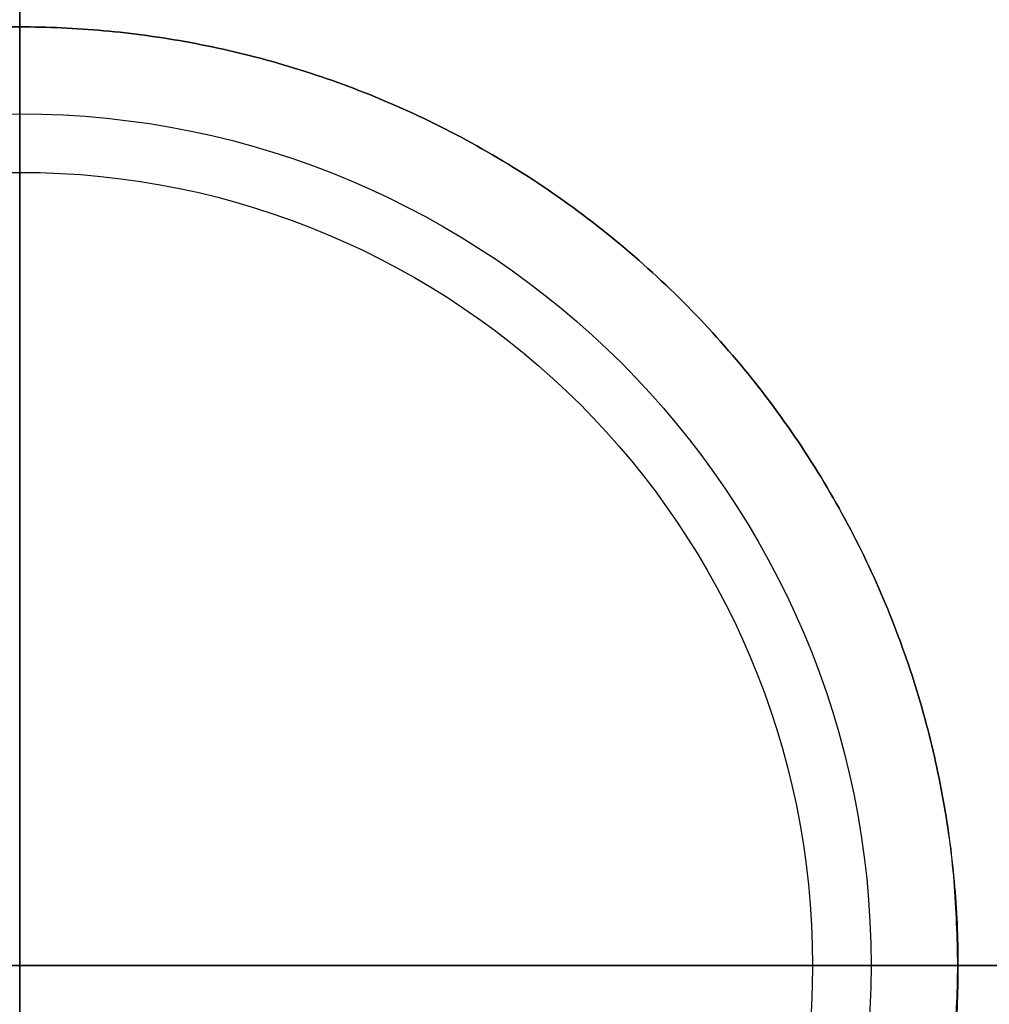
# Model space of a CAD drawing. Header units: millimetres. Extents: x -263 to 107, y -185 to 185.
# Tile 2 of 2: x -78 to 14, y -4 to 90. Entities that reach past the tile are written whole.
import ezdxf

# ---------------------------------------------------------------- set-up
doc = ezdxf.new("R2010")
doc.units = ezdxf.units.MM
doc.layers.add('Default', color=7, linetype='Continuous')

msp = doc.modelspace()

# ---------------------------------------------------------------- linework, layer by layer
at = {"layer": 'Default'}
for centre, radius in [((-78.00000000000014, -4.066095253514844e-15, 32.89608355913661), 184.9865855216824), ((-78.00000000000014, -4.066095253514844e-15, 35.79144534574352), 183.8528671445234), ((-78.00000000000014, -4.066095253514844e-15, 37), 180.9879355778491), ((-78.00000000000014, -5.397141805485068e-15, 13.99333434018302), 179.9990255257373), ((-78.00000000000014, -5.397141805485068e-15, 4.000000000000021), 179), ((-78.00000000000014, -5.397141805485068e-15, 11.34868838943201), 179), ((-78.00000000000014, -4.883421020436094e-15, 1.171572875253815), 177.8284271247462), ((-78.00000000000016, 0, 308.6363697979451), 177.5), ((-78.00000000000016, 0, 307.7727334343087), 177.5), ((-78.00000000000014, -4.883421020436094e-15), 175), ((-78.00000000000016, 0, 304.3181879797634), 174.0454545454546), ((-78.00000000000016, 0, 304.3181879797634), 167.5), ((-78.00000000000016, 0, 156.6590970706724), 164.96388158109), ((-78.00000000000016, 0, 319.0000061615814), 164.1363636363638), ((-78.00000000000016, 0, 9.000006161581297), 162.42776316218), ((-78.00000000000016, 0, 319.0000061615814), 161.4999999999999), ((-78.00000000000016, 0, 315.0000061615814), 157.5), ((-78.00000000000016, 0, 167.8815255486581), 154.3833235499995), ((-78.00000000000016, 0, 20.7630449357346), 151.2666470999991), ((-78.00000000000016, 0, 9.000006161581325), 81.21388158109), ((-78.00000000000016, 0, 20.76304493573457), 75.63332354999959)]:
    msp.add_circle(centre, radius, dxfattribs=at)
for points, weights, degree, knots in [([(101.987519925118, -2.98768929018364e-14, 37), (101.987519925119, 179.9875199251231, 37.00000000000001), (-78.00000000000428, 179.9875199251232, 37.00000000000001), (-257.9875199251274, 179.9875199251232, 37), (-257.9875199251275, 1.008901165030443e-14, 37)], [1, 0.7071067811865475, 1, 0.7071067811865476, 1], 2, [0, 0, 0, 282.7232887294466, 282.7232887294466, 565.4465774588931, 565.4465774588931, 565.4465774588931]), ([(99.19657501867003, -1.19427959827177e-13, 35.86541908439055), (99.19707902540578, 10.80791082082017, 35.86541908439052), (97.15411923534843, 33.07310492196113, 35.86541908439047), (87.65969354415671, 66.09711877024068, 35.86541908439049), (71.20839332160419, 97.85295541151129, 35.86541908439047), (48.18982503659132, 126.1897889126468, 35.86541908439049), (19.85293500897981, 149.2084596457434, 35.86541908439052), (-11.90286841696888, 165.6595685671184, 35.86541908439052), (-44.92690592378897, 175.1543717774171, 35.86541908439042), (-78.00001648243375, 178.1882678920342, 35.86541908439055), (-111.0730493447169, 175.1542487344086, 35.86541908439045), (-144.0972406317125, 165.659732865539, 35.86541908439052), (-175.8528645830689, 149.2083575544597, 35.86541908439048), (-204.1898648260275, 126.1898461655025, 35.86541908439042), (-227.2083710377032, 97.85292340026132, 35.8654190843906), (-243.6597067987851, 66.09713780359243, 35.86541908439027), (-253.1541096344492, 33.07309113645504, 35.86541908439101), (-255.1970837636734, 10.80791762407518, 35.86541908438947), (-255.1965750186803, 5.802820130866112e-14, 35.86541908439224)], [0.8581773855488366, 0.8581773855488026, 0.8581773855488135, 0.8581773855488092, 0.8581773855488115, 0.8581773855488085, 0.8581773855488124, 0.8581773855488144, 0.8581773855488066, 0.8581773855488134, 0.8581773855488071, 0.8581773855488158, 0.8581773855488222, 0.8581773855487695, 0.858177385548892, 0.8581773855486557, 0.8581773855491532, 0.8581773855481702, 0.858177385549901], 3, [7.26186915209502e-14, 7.26186915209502e-14, 7.26186915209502e-14, 7.26186915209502e-14, 32.93451518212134, 67.84782099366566, 104.2174649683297, 141.3616443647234, 178.5058237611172, 214.8754677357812, 249.7887735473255, 282.7232887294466, 315.6578039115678, 350.571109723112, 386.940753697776, 424.08493309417, 461.2291124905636, 497.5987564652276, 532.5120622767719, 565.4465774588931, 565.4465774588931, 565.4465774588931, 565.4465774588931]), ([(97.98890652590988, -1.065077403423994e-14, 33.10531326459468), (97.98890652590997, 10.62969284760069, 33.10531326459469), (96.02378726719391, 32.53520063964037, 33.10531326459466), (86.6231779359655, 65.43136478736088, 33.10531326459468), (70.26636449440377, 97.08628689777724, 33.10531326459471), (47.33576697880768, 125.3357669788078, 33.10531326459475), (19.08628689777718, 148.266364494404, 33.1053132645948), (-12.56863521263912, 164.6231779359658, 33.10531326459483), (-45.4647993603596, 174.0237872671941, 33.1053132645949), (-67.3703071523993, 175.9889065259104, 33.10531326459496), (-78.00000000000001, 175.9889065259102, 33.10531326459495), (-88.62969284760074, 175.9889065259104, 33.10531326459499), (-110.5352006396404, 174.0237872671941, 33.10531326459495), (-143.4313647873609, 164.6231779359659, 33.10531326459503), (-175.0862868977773, 148.2663644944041, 33.10531326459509), (-203.3357669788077, 125.3357669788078, 33.10531326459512), (-226.2663644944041, 97.08628689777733, 33.1053132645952), (-242.623177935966, 65.4313647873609, 33.10531326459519), (-252.0237872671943, 32.53520063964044, 33.10531326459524), (-253.9889065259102, 10.62969284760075, 33.10531326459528), (-253.9889065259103, 5.147035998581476e-14, 33.10531326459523)], [0.9999999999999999, 0.9755922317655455, 0.9328786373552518, 0.8871140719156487, 0.8596553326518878, 0.850502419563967, 0.8596553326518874, 0.8871140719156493, 0.9328786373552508, 0.9755922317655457, 0.9999999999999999, 0.975592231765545, 0.9328786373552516, 0.8871140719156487, 0.8596553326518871, 0.8505024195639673, 0.8596553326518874, 0.8871140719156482, 0.9328786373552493, 0.9755922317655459, 0.9999999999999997], 3, [0, 0, 0, 0, 35.34041109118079, 70.68082218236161, 106.0212332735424, 141.3616443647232, 176.7020554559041, 212.0424665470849, 247.3828776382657, 282.7232887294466, 282.7232887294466, 282.7232887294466, 318.0636998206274, 353.4041109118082, 388.7445220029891, 424.0849330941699, 459.4253441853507, 494.7657552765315, 530.1061663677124, 565.4465774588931, 565.4465774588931, 565.4465774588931, 565.4465774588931]), ([(97.84190351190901, -1.152722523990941e-13, 30.08870462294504), (97.84190351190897, 10.62081389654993, 30.08870462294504), (95.87842571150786, 32.50802408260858, 30.08870462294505), (86.48566868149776, 65.37671016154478, 30.08870462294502), (70.14251803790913, 97.00519100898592, 30.08870462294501), (47.23107438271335, 125.2310743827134, 30.08870462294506), (19.00519100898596, 148.1425180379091, 30.08870462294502), (-12.62328983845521, 164.4856686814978, 30.08870462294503), (-45.49197591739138, 173.8784257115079, 30.08870462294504), (-67.37918610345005, 175.8419035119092, 30.088704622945), (-78.0000000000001, 175.8419035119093, 30.08870462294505), (-88.62081389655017, 175.8419035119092, 30.08870462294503), (-110.5080240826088, 173.8784257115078, 30.088704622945), (-143.3767101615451, 164.4856686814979, 30.08870462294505), (-175.0051910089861, 148.1425180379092, 30.08870462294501), (-203.2310743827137, 125.2310743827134, 30.08870462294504), (-226.1425180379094, 97.00519100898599, 30.08870462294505), (-242.4856686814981, 65.37671016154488, 30.08870462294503), (-251.878425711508, 32.50802408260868, 30.08870462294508), (-253.8419035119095, 10.62081389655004, 30.08870462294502), (-253.8419035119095, 8.233111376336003e-15, 30.08870462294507)], [1, 0.9755922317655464, 0.9328786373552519, 0.8871140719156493, 0.8596553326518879, 0.8505024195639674, 0.8596553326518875, 0.8871140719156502, 0.9328786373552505, 0.9755922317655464, 1, 0.9755922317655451, 0.9328786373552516, 0.8871140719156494, 0.859655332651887, 0.8505024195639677, 0.8596553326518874, 0.8871140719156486, 0.9328786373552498, 0.9755922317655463, 0.9999999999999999], 3, [-1.13686837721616e-13, -1.13686837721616e-13, -1.13686837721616e-13, -1.13686837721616e-13, 46.32477902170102, 92.6495580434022, 138.9743370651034, 185.2991160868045, 231.6238951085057, 277.9486741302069, 324.273453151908, 370.5982321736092, 370.5982321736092, 370.5982321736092, 416.9230111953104, 463.2477902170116, 509.5725692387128, 555.897348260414, 602.2221272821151, 648.5469063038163, 694.8716853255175, 741.1964643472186, 741.1964643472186, 741.1964643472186, 741.1964643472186]), ([(97.54387715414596, -1.140562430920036e-13, 27.19236511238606), (97.5438771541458, 10.60281316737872, 27.19236511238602), (95.58372716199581, 32.45292772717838, 27.19236511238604), (86.20688948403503, 65.2659061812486, 27.19236511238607), (69.89143809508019, 96.840781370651, 27.19236511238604), (47.01882599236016, 125.0188259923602, 27.19236511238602), (18.84078137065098, 147.8914380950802, 27.19236511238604), (-12.73409381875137, 164.2068894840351, 27.19236511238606), (-45.54707227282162, 173.5837271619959, 27.19236511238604), (-67.39718683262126, 175.543877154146, 27.19236511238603), (-78.0000000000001, 175.5438771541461, 27.19236511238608), (-88.60281316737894, 175.5438771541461, 27.19236511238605), (-110.4529277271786, 173.5837271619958, 27.19236511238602), (-143.2659061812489, 164.2068894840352, 27.19236511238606), (-174.8407813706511, 147.8914380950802, 27.19236511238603), (-203.0188259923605, 125.0188259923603, 27.19236511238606), (-225.8914380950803, 96.84078137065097, 27.19236511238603), (-242.2068894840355, 65.26590618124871, 27.19236511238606), (-251.5837271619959, 32.45292772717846, 27.19236511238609), (-253.5438771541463, 10.60281316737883, 27.19236511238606), (-253.5438771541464, 8.457554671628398e-15, 27.19236511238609)], [0.9999999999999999, 0.9755922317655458, 0.9328786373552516, 0.8871140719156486, 0.8596553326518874, 0.850502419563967, 0.8596553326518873, 0.8871140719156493, 0.9328786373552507, 0.9755922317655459, 0.9999999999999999, 0.9755922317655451, 0.9328786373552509, 0.8871140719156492, 0.8596553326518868, 0.8505024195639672, 0.8596553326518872, 0.8871140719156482, 0.9328786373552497, 0.9755922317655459, 0.9999999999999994], 3, [-1.13686837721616e-13, -1.13686837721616e-13, -1.13686837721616e-13, -1.13686837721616e-13, 46.32477902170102, 92.6495580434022, 138.9743370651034, 185.2991160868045, 231.6238951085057, 277.9486741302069, 324.273453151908, 370.5982321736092, 370.5982321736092, 370.5982321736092, 416.9230111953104, 463.2477902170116, 509.5725692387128, 555.897348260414, 602.2221272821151, 648.5469063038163, 694.8716853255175, 741.1964643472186, 741.1964643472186, 741.1964643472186, 741.1964643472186]), ([(97.12542522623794, -1.123033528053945e-13, 24.76004434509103), (97.12542522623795, 10.57753875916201, 24.76004434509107), (95.16994773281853, 32.37556820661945, 24.76004434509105), (85.8154620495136, 65.11032887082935, 24.76004434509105), (69.53890254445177, 96.60993759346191, 24.76004434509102), (46.72081292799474, 124.7208129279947, 24.76004434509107), (18.60993759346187, 147.5389025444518, 24.76004434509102), (-12.88967112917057, 163.8154620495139, 24.76004434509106), (-45.62443179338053, 173.1699477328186, 24.76004434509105), (-67.42246124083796, 175.1254252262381, 24.76004434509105), (-78.0000000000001, 175.1254252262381, 24.76004434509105), (-88.57753875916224, 175.1254252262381, 24.76004434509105), (-110.3755682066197, 173.1699477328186, 24.76004434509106), (-143.1103288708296, 163.8154620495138, 24.76004434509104), (-174.6099375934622, 147.5389025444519, 24.76004434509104), (-202.720812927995, 124.7208129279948, 24.7600443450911), (-225.538902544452, 96.60993759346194, 24.76004434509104), (-241.8154620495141, 65.11032887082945, 24.76004434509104), (-251.1699477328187, 32.3755682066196, 24.76004434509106), (-253.1254252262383, 10.57753875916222, 24.76004434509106), (-253.1254252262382, 1.602836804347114e-13, 24.76004434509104)], [1, 0.9755922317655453, 0.9328786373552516, 0.8871140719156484, 0.859655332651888, 0.8505024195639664, 0.8596553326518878, 0.8871140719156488, 0.9328786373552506, 0.975592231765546, 1, 0.9755922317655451, 0.9328786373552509, 0.8871140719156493, 0.8596553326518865, 0.8505024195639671, 0.8596553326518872, 0.8871140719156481, 0.9328786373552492, 0.975592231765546, 0.9999999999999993], 3, [-1.13686837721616e-13, -1.13686837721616e-13, -1.13686837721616e-13, -1.13686837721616e-13, 46.32477902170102, 92.6495580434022, 138.9743370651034, 185.2991160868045, 231.6238951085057, 277.9486741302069, 324.273453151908, 370.5982321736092, 370.5982321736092, 370.5982321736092, 416.9230111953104, 463.2477902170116, 509.5725692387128, 555.897348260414, 602.2221272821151, 648.5469063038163, 694.8716853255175, 741.1964643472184, 741.1964643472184, 741.1964643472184, 741.1964643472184]), ([(96.62225497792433, -1.136994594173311e-13, 22.81464472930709), (96.62225497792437, 10.54714738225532, 22.81464472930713), (94.67239596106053, 32.28254674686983, 22.81464472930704), (85.34478757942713, 64.92325391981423, 22.81464472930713), (69.11499387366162, 96.33235798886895, 22.81464472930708), (46.36246517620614, 124.3624651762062, 22.8146447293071), (18.33235798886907, 147.1149938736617, 22.8146447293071), (-13.07674608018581, 163.3447875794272, 22.81464472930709), (-45.71745325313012, 172.6723959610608, 22.81464472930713), (-67.45285261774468, 174.6222549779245, 22.81464472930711), (-78.00000000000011, 174.6222549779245, 22.81464472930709), (-88.54714738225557, 174.6222549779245, 22.81464472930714), (-110.2825467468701, 172.6723959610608, 22.8146447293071), (-142.9232539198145, 163.3447875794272, 22.81464472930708), (-174.3323579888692, 147.1149938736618, 22.81464472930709), (-202.3624651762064, 124.3624651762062, 22.8146447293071), (-225.1149938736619, 96.33235798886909, 22.81464472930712), (-241.3447875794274, 64.92325391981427, 22.81464472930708), (-250.6723959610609, 32.28254674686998, 22.81464472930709), (-252.6222549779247, 10.54714738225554, 22.81464472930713), (-252.6222549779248, 1.593397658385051e-13, 22.81464472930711)], [1, 0.9755922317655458, 0.9328786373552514, 0.887114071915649, 0.8596553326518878, 0.8505024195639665, 0.8596553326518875, 0.8871140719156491, 0.9328786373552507, 0.9755922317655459, 1, 0.9755922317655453, 0.9328786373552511, 0.8871140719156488, 0.859655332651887, 0.8505024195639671, 0.8596553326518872, 0.8871140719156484, 0.9328786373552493, 0.9755922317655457, 0.9999999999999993], 3, [-1.13686837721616e-13, -1.13686837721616e-13, -1.13686837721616e-13, -1.13686837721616e-13, 46.32477902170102, 92.6495580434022, 138.9743370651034, 185.2991160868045, 231.6238951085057, 277.9486741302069, 324.273453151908, 370.5982321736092, 370.5982321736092, 370.5982321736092, 416.9230111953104, 463.2477902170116, 509.5725692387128, 555.897348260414, 602.2221272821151, 648.5469063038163, 694.8716853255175, 741.1964643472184, 741.1964643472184, 741.1964643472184, 741.1964643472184]), ([(96.0889914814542, -1.116023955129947e-13, 21.37375880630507), (96.08899148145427, 10.51493837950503, 21.37375880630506), (94.14508696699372, 32.18396192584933, 21.37375880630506), (84.8459633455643, 64.7249905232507, 21.37375880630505), (68.66573237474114, 96.03817710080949, 21.37375880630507), (45.98268561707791, 123.9826856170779, 21.37375880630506), (18.03817710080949, 146.6657323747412, 21.37375880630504), (-13.27500947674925, 162.8459633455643, 21.37375880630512), (-45.81603807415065, 172.1450869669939, 21.37375880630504), (-67.48506162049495, 174.0889914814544, 21.37375880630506), (-78.0000000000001, 174.0889914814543, 21.37375880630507), (-88.51493837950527, 174.0889914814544, 21.37375880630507), (-110.1839619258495, 172.145086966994, 21.37375880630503), (-142.7249905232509, 162.8459633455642, 21.37375880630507), (-174.0381771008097, 146.6657323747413, 21.37375880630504), (-201.9826856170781, 123.9826856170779, 21.37375880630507), (-224.6657323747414, 96.03817710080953, 21.37375880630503), (-240.8459633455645, 64.72499052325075, 21.37375880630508), (-250.1450869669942, 32.18396192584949, 21.37375880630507), (-252.0889914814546, 10.51493837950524, 21.37375880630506), (-252.0889914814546, 1.589367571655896e-13, 21.37375880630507)], [1, 0.975592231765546, 0.9328786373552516, 0.8871140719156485, 0.8596553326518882, 0.8505024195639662, 0.8596553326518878, 0.8871140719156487, 0.9328786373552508, 0.9755922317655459, 1, 0.9755922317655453, 0.9328786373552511, 0.8871140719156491, 0.8596553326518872, 0.8505024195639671, 0.8596553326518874, 0.8871140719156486, 0.9328786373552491, 0.9755922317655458, 0.9999999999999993], 3, [-1.13686837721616e-13, -1.13686837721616e-13, -1.13686837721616e-13, -1.13686837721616e-13, 46.32477902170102, 92.6495580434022, 138.9743370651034, 185.2991160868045, 231.6238951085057, 277.9486741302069, 324.273453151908, 370.5982321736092, 370.5982321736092, 370.5982321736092, 416.9230111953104, 463.2477902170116, 509.5725692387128, 555.897348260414, 602.2221272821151, 648.5469063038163, 694.8716853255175, 741.1964643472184, 741.1964643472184, 741.1964643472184, 741.1964643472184]), ([(95.6017665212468, -1.121098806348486e-13, 20.43393604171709), (95.60176652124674, 10.48551009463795, 20.43393604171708), (93.66330243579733, 32.09388828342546, 20.4339360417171), (84.39020438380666, 64.54384391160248, 20.43393604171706), (68.25525722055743, 95.76939389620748, 20.43393604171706), (45.63569377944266, 123.6356937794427, 20.43393604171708), (17.7693938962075, 146.2552572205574, 20.43393604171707), (-13.45615608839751, 162.3902043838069, 20.43393604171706), (-45.90611171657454, 171.6633024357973, 20.43393604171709), (-67.51448990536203, 173.601766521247, 20.43393604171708), (-78.00000000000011, 173.601766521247, 20.43393604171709), (-88.4855100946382, 173.601766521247, 20.43393604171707), (-110.0938882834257, 171.6633024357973, 20.43393604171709), (-142.5438439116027, 162.3902043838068, 20.43393604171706), (-173.7693938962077, 146.2552572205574, 20.43393604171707), (-201.6356937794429, 123.6356937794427, 20.43393604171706), (-224.2552572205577, 95.76939389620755, 20.43393604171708), (-240.390204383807, 64.5438439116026, 20.43393604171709), (-249.6633024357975, 32.09388828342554, 20.43393604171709), (-251.6017665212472, 10.48551009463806, 20.43393604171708), (-251.6017665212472, 9.71260414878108e-15, 20.4339360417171)], [0.9999999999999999, 0.975592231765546, 0.9328786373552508, 0.8871140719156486, 0.8596553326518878, 0.8505024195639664, 0.8596553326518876, 0.8871140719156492, 0.9328786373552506, 0.9755922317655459, 0.9999999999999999, 0.975592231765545, 0.932878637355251, 0.887114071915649, 0.8596553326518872, 0.8505024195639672, 0.8596553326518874, 0.8871140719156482, 0.9328786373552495, 0.975592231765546, 0.9999999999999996], 3, [-1.13686837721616e-13, -1.13686837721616e-13, -1.13686837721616e-13, -1.13686837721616e-13, 46.32477902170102, 92.6495580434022, 138.9743370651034, 185.2991160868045, 231.6238951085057, 277.9486741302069, 324.273453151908, 370.5982321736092, 370.5982321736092, 370.5982321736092, 416.9230111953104, 463.2477902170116, 509.5725692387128, 555.897348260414, 602.2221272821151, 648.5469063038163, 694.8716853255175, 741.1964643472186, 741.1964643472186, 741.1964643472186, 741.1964643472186]), ([(95.246832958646, -1.112387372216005e-13, 19.94378772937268), (95.24683295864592, 10.4640721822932, 19.94378772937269), (93.31233211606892, 32.02827145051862, 19.94378772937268), (84.058193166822, 64.41188225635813, 19.94378772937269), (67.9562343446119, 95.57359074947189, 19.94378772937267), (45.38291721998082, 123.3829172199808, 19.94378772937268), (17.57359074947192, 145.9562343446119, 19.94378772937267), (-13.58811774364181, 162.0581931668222, 19.94378772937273), (-45.97172854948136, 171.312332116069, 19.94378772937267), (-67.53592781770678, 173.2468329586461, 19.94378772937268), (-78.00000000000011, 173.2468329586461, 19.94378772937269), (-88.46407218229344, 173.2468329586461, 19.94378772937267), (-110.0282714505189, 171.312332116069, 19.94378772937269), (-142.4118822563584, 162.0581931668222, 19.9437877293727), (-173.5735907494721, 145.956234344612, 19.94378772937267), (-201.382917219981, 123.3829172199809, 19.94378772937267), (-223.9562343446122, 95.57359074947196, 19.94378772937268), (-240.0581931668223, 64.41188225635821, 19.9437877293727), (-249.3123321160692, 32.02827145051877, 19.94378772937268), (-251.2468329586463, 10.46407218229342, 19.94378772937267), (-251.2468329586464, 1.599496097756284e-13, 19.9437877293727)], [1, 0.9755922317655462, 0.9328786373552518, 0.8871140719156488, 0.8596553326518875, 0.8505024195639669, 0.8596553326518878, 0.887114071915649, 0.9328786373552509, 0.975592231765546, 1, 0.9755922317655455, 0.9328786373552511, 0.8871140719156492, 0.8596553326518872, 0.8505024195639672, 0.8596553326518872, 0.8871140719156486, 0.9328786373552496, 0.9755922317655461, 0.9999999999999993], 3, [-1.13686837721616e-13, -1.13686837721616e-13, -1.13686837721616e-13, -1.13686837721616e-13, 46.32477902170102, 92.6495580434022, 138.9743370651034, 185.2991160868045, 231.6238951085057, 277.9486741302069, 324.273453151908, 370.5982321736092, 370.5982321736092, 370.5982321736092, 416.9230111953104, 463.2477902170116, 509.5725692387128, 555.897348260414, 602.2221272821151, 648.5469063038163, 694.8716853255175, 741.1964643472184, 741.1964643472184, 741.1964643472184, 741.1964643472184]), ([(92.06147544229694, -5.116237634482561e-14, 12.61145609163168), (92.06147544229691, 10.2716772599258, 12.61145609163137), (90.16254279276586, 31.43939202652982, 12.61145609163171), (81.07855264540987, 63.22759005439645, 12.61145609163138), (65.27264827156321, 93.81635195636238, 12.61145609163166), (43.11436952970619, 121.1143695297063, 12.61145609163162), (15.8163519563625, 143.2726482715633, 12.61145609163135), (-14.77240994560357, 159.0785526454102, 12.61145609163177), (-46.56060797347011, 168.1625427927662, 12.61145609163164), (-67.7283227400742, 170.0614754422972, 12.61145609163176), (-78.00000000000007, 170.0614754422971, 12.61145609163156), (-88.27167725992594, 170.0614754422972, 12.61145609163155), (-109.43939202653, 168.162542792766, 12.61145609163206), (-141.2275900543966, 159.0785526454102, 12.6114560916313), (-171.8163519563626, 143.2726482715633, 12.61145609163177), (-199.1143695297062, 121.1143695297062, 12.61145609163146), (-221.2726482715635, 93.81635195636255, 12.61145609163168), (-237.0785526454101, 63.22759005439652, 12.61145609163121), (-246.1625427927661, 31.43939202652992, 12.61145609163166), (-248.0614754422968, 10.27167725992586, 12.61145609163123), (-248.0614754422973, 4.014873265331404e-14, 12.61145609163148)], [0.9847855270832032, 0.9607491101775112, 0.9186853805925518, 0.8736170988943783, 0.8465761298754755, 0.8375624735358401, 0.8465761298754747, 0.873617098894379, 0.9186853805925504, 0.9607491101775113, 0.984785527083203, 0.9607491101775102, 0.9186853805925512, 0.8736170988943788, 0.8465761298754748, 0.837562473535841, 0.8465761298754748, 0.8736170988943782, 0.9186853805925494, 0.9607491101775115, 0.9847855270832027], 3, [0, 0, 0, 0, 32.60979563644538, 65.21959127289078, 97.82938690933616, 130.4391825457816, 163.048978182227, 195.6587738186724, 228.2685694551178, 260.8783650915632, 260.8783650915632, 260.8783650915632, 293.4881607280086, 326.097956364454, 358.7077520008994, 391.3175476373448, 423.9273432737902, 456.5371389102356, 489.1469345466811, 521.7567301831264, 521.7567301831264, 521.7567301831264, 521.7567301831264]), ([(88.08039096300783, 3.57739779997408e-16, 8.99999999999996), (88.08039096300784, 166.0803909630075, 8.99999999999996), (-77.99999999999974, 166.0803909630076, 8.999999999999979), (-244.0803909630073, 166.0803909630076, 9.000000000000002), (-244.0803909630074, 3.577470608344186e-14, 9.000000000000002)], [1, 0.7071067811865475, 1, 0.7071067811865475, 1], 2, [0, 0, 0, 260.8783650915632, 260.8783650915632, 521.7567301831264, 521.7567301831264, 521.7567301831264]), ([(11.49999999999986, -1.635773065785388e-14, 9), (11.49999999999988, 89.49999999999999, 9), (-78.00000000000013, 89.5, 9), (-167.5000000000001, 89.5, 9), (-167.5000000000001, -5.397141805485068e-15, 9)], [1, 0.7071067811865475, 1, 0.7071067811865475, 1], 2, [0, 0, 0, 358, 358, 716, 716, 716]), ([(-167.5000000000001, -5.397141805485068e-15), (-167.5000000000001, -89.49999999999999), (-78.00000000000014, -89.5), (11.49999999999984, -89.5), (11.49999999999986, -1.635773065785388e-14), (11.49999999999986, 89.49999999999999), (-78.00000000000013, 89.5), (-167.5000000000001, 89.5), (-167.5000000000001, -5.397141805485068e-15)], [1, 0.7071067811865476, 1, 0.7071067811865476, 1, 0.7071067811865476, 1, 0.7071067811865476, 1], 2, [0, 0, 0, 290.5188576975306, 290.5188576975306, 581.0377153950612, 581.0377153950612, 871.5565730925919, 871.5565730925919, 1162.075430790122, 1162.075430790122, 1162.075430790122]), ([(-257.9875199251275, 1.008901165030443e-14, 37), (-257.9875199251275, -179.9875199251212, 37), (-78.00000000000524, -179.9875199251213, 37), (101.9875199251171, -179.9875199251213, 37), (101.987519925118, -2.98768929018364e-14, 37)], [1, 0.7071067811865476, 1, 0.7071067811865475, 1], 2, [0, 0, 0, 282.7232887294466, 282.7232887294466, 565.4465774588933, 565.4465774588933, 565.4465774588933]), ([(-255.196575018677, -4.31210329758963e-15, 35.8654190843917), (-255.1970790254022, -10.80791082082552, 35.86541908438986), (-253.1541192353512, -33.07310492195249, 35.86541908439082), (-243.6596935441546, -66.09711877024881, 35.86541908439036), (-227.2083933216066, -97.85295541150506, 35.86541908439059), (-204.1898250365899, -126.1897889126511, 35.86541908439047), (-175.8529350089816, -149.2084596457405, 35.86541908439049), (-144.0971315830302, -165.6595685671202, 35.86541908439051), (-111.0730940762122, -175.1543717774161, 35.8654190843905), (-77.999983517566, -178.1882678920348, 35.86541908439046), (-44.92695065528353, -175.1542487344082, 35.86541908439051), (-11.90275936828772, -165.6597328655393, 35.86541908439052), (19.85286458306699, -149.208357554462, 35.86541908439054), (48.18986482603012, -126.1898461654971, 35.86541908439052), (71.2083710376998, -97.8529234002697, 35.8654190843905), (87.65970679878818, -66.09713780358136, 35.86541908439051), (97.15410963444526, -33.07309113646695, 35.86541908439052), (99.1970837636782, -10.80791762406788, 35.86541908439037), (99.196575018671, 8.116815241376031e-14, 35.86541908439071)], [0.8581773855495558, 0.8581773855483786, 0.8581773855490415, 0.8581773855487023, 0.8581773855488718, 0.8581773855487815, 0.8581773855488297, 0.8581773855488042, 0.8581773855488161, 0.8581773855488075, 0.8581773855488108, 0.8581773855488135, 0.8581773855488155, 0.8581773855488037, 0.8581773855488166, 0.8581773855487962, 0.8581773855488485, 0.858177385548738, 0.8581773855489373], 3, [0, 0, 0, 0, 32.93451518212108, 67.8478209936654, 104.2174649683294, 141.3616443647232, 178.505823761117, 214.8754677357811, 249.7887735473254, 282.7232887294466, 315.6578039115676, 350.571109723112, 386.940753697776, 424.0849330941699, 461.2291124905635, 497.5987564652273, 532.5120622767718, 565.4465774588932, 565.4465774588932, 565.4465774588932, 565.4465774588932]), ([(-253.9889065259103, 5.147035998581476e-14, 33.10531326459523), (-253.9889065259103, -10.62969284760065, 33.1053132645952), (-252.0237872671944, -32.53520063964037, 33.10531326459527), (-242.623177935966, -65.43136478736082, 33.10531326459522), (-226.2663644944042, -97.08628689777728, 33.10531326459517), (-203.3357669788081, -125.3357669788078, 33.10531326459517), (-175.0862868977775, -148.2663644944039, 33.10531326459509), (-143.4313647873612, -164.6231779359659, 33.1053132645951), (-110.5352006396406, -174.0237872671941, 33.10531326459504), (-88.62969284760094, -175.9889065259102, 33.10531326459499), (-78.00000000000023, -175.9889065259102, 33.10531326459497), (-67.37030715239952, -175.9889065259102, 33.10531326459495), (-45.46479936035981, -174.0237872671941, 33.1053132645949), (-12.56863521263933, -164.6231779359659, 33.10531326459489), (19.08628689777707, -148.2663644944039, 33.10531326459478), (47.33576697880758, -125.3357669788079, 33.10531326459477), (70.26636449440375, -97.08628689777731, 33.10531326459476), (86.62317793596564, -65.43136478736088, 33.10531326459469), (96.02378726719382, -32.53520063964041, 33.10531326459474), (97.98890652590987, -10.62969284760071, 33.10531326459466), (97.98890652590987, -1.065077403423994e-14, 33.10531326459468)], [1, 0.9755922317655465, 0.9328786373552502, 0.8871140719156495, 0.8596553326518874, 0.8505024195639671, 0.8596553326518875, 0.887114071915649, 0.9328786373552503, 0.9755922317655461, 1, 0.9755922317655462, 0.9328786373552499, 0.8871140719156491, 0.8596553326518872, 0.8505024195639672, 0.8596553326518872, 0.8871140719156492, 0.9328786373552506, 0.9755922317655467, 1], 3, [0, 0, 0, 0, 35.34041109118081, 70.68082218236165, 106.0212332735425, 141.3616443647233, 176.7020554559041, 212.042466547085, 247.3828776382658, 282.7232887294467, 282.7232887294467, 282.7232887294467, 318.0636998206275, 353.4041109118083, 388.7445220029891, 424.08493309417, 459.4253441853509, 494.7657552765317, 530.1061663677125, 565.4465774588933, 565.4465774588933, 565.4465774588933, 565.4465774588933]), ([(-253.8419035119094, 1.006357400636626e-14, 30.08870462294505), (-253.8419035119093, -10.62081389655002, 30.08870462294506), (-251.8784257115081, -32.50802408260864, 30.08870462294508), (-242.4856686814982, -65.37671016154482, 30.08870462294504), (-226.1425180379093, -97.00519100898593, 30.08870462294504), (-203.2310743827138, -125.2310743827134, 30.08870462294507), (-175.0051910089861, -148.1425180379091, 30.08870462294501), (-143.3767101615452, -164.485668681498, 30.08870462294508), (-110.5080240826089, -173.8784257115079, 30.08870462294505), (-88.62081389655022, -175.8419035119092, 30.08870462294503), (-78.00000000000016, -175.8419035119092, 30.08870462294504), (-67.37918610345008, -175.8419035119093, 30.08870462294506), (-45.49197591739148, -173.8784257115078, 30.08870462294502), (-12.62328983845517, -164.485668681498, 30.08870462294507), (19.00519100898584, -148.1425180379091, 30.08870462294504), (47.23107438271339, -125.2310743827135, 30.08870462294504), (70.14251803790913, -97.00519100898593, 30.08870462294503), (86.48566868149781, -65.37671016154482, 30.08870462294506), (95.87842571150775, -32.50802408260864, 30.08870462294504), (97.84190351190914, -10.62081389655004, 30.08870462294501), (97.84190351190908, -1.22522153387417e-14, 30.08870462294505)], [0.9999999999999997, 0.975592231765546, 0.9328786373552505, 0.8871140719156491, 0.8596553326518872, 0.8505024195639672, 0.8596553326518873, 0.8871140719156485, 0.9328786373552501, 0.975592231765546, 1, 0.9755922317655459, 0.9328786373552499, 0.887114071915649, 0.8596553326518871, 0.850502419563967, 0.859655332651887, 0.8871140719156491, 0.9328786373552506, 0.975592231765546, 0.9999999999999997], 3, [0, 0, 0, 0, 36.31485721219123, 72.62971442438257, 108.9445716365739, 145.2594288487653, 181.5742860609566, 217.8891432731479, 254.2040004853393, 290.5188576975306, 290.5188576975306, 290.5188576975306, 326.8337149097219, 363.1485721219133, 399.4634293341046, 435.778286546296, 472.0931437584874, 508.4080009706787, 544.72285818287, 581.0377153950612, 581.0377153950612, 581.0377153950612, 581.0377153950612]), ([(-253.5438771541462, 8.536678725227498e-15, 27.19236511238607), (-253.5438771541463, -10.60281316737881, 27.19236511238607), (-251.583727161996, -32.45292772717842, 27.19236511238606), (-242.2068894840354, -65.26590618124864, 27.19236511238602), (-225.8914380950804, -96.84078137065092, 27.19236511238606), (-203.0188259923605, -125.0188259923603, 27.19236511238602), (-174.8407813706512, -147.8914380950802, 27.19236511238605), (-143.2659061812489, -164.2068894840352, 27.19236511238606), (-110.4529277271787, -173.583727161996, 27.19236511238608), (-88.602813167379, -175.543877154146, 27.19236511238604), (-78.00000000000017, -175.5438771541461, 27.19236511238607), (-67.3971868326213, -175.5438771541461, 27.19236511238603), (-45.54707227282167, -173.5837271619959, 27.19236511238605), (-12.73409381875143, -164.206889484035, 27.19236511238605), (18.84078137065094, -147.8914380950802, 27.19236511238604), (47.01882599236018, -125.0188259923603, 27.19236511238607), (69.89143809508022, -96.84078137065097, 27.19236511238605), (86.20688948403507, -65.26590618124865, 27.19236511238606), (95.58372716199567, -32.45292772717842, 27.19236511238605), (97.54387715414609, -10.60281316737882, 27.19236511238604), (97.54387715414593, -1.315121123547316e-14, 27.19236511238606)], [0.9999999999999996, 0.9755922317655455, 0.9328786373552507, 0.8871140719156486, 0.8596553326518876, 0.8505024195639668, 0.8596553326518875, 0.8871140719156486, 0.9328786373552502, 0.9755922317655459, 0.9999999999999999, 0.9755922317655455, 0.93287863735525, 0.8871140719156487, 0.8596553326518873, 0.8505024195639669, 0.8596553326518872, 0.8871140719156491, 0.9328786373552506, 0.9755922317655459, 0.9999999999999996], 3, [0, 0, 0, 0, 36.31485721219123, 72.62971442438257, 108.9445716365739, 145.2594288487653, 181.5742860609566, 217.8891432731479, 254.2040004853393, 290.5188576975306, 290.5188576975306, 290.5188576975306, 326.8337149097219, 363.1485721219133, 399.4634293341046, 435.778286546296, 472.0931437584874, 508.4080009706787, 544.72285818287, 581.0377153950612, 581.0377153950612, 581.0377153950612, 581.0377153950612]), ([(-253.1254252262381, 8.575571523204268e-15, 24.76004434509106), (-253.1254252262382, -10.57753875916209, 24.76004434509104), (-251.1699477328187, -32.3755682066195, 24.76004434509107), (-241.8154620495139, -65.1103288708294, 24.76004434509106), (-225.538902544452, -96.6099375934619, 24.76004434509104), (-202.7208129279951, -124.7208129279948, 24.76004434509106), (-174.6099375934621, -147.5389025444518, 24.76004434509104), (-143.1103288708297, -163.8154620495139, 24.76004434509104), (-110.3755682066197, -173.1699477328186, 24.7600443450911), (-88.57753875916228, -175.1254252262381, 24.76004434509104), (-78.00000000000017, -175.125425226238, 24.76004434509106), (-67.422461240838, -175.1254252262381, 24.76004434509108), (-45.62443179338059, -173.1699477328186, 24.76004434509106), (-12.88967112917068, -163.8154620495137, 24.76004434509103), (18.60993759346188, -147.5389025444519, 24.76004434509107), (46.72081292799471, -124.7208129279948, 24.76004434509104), (69.5389025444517, -96.60993759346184, 24.76004434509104), (85.81546204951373, -65.11032887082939, 24.76004434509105), (95.16994773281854, -32.37556820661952, 24.76004434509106), (97.12542522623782, -10.57753875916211, 24.76004434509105), (97.12542522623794, -1.336006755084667e-14, 24.76004434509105)], [0.9999999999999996, 0.9755922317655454, 0.9328786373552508, 0.8871140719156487, 0.8596553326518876, 0.8505024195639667, 0.8596553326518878, 0.8871140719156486, 0.9328786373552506, 0.9755922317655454, 0.9999999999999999, 0.9755922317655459, 0.9328786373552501, 0.8871140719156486, 0.8596553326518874, 0.8505024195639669, 0.8596553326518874, 0.8871140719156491, 0.9328786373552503, 0.9755922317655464, 0.9999999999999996], 3, [0, 0, 0, 0, 36.31485721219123, 72.62971442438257, 108.9445716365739, 145.2594288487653, 181.5742860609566, 217.8891432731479, 254.2040004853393, 290.5188576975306, 290.5188576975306, 290.5188576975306, 326.8337149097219, 363.1485721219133, 399.4634293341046, 435.778286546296, 472.0931437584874, 508.4080009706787, 544.72285818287, 581.0377153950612, 581.0377153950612, 581.0377153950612, 581.0377153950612]), ([(-252.6222549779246, 8.316375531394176e-15, 22.81464472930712), (-252.6222549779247, -10.54714738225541, 22.81464472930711), (-250.6723959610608, -32.28254674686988, 22.81464472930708), (-241.3447875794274, -64.92325391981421, 22.81464472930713), (-225.1149938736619, -96.33235798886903, 22.81464472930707), (-202.3624651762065, -124.3624651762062, 22.81464472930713), (-174.3323579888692, -147.1149938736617, 22.81464472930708), (-142.9232539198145, -163.3447875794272, 22.81464472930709), (-110.2825467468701, -172.6723959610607, 22.81464472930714), (-88.54714738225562, -174.6222549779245, 22.81464472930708), (-78.00000000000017, -174.6222549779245, 22.8146447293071), (-67.45285261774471, -174.6222549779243, 22.81464472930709), (-45.71745325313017, -172.6723959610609, 22.8146447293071), (-13.07674608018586, -163.3447875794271, 22.8146447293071), (18.33235798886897, -147.1149938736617, 22.81464472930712), (46.36246517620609, -124.3624651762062, 22.8146447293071), (69.1149938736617, -96.33235798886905, 22.81464472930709), (85.34478757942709, -64.92325391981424, 22.81464472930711), (94.67239596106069, -32.2825467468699, 22.81464472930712), (96.62225497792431, -10.54714738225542, 22.81464472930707), (96.62225497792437, -1.340320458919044e-14, 22.8146447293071)], [0.9999999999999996, 0.9755922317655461, 0.9328786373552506, 0.887114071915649, 0.8596553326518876, 0.850502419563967, 0.8596553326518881, 0.8871140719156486, 0.9328786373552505, 0.975592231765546, 0.9999999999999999, 0.9755922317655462, 0.9328786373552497, 0.8871140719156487, 0.8596553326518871, 0.8505024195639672, 0.8596553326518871, 0.887114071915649, 0.9328786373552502, 0.9755922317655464, 0.9999999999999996], 3, [0, 0, 0, 0, 36.31485721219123, 72.62971442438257, 108.9445716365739, 145.2594288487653, 181.5742860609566, 217.8891432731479, 254.2040004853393, 290.5188576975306, 290.5188576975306, 290.5188576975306, 326.8337149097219, 363.1485721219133, 399.4634293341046, 435.778286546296, 472.0931437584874, 508.4080009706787, 544.72285818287, 581.0377153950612, 581.0377153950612, 581.0377153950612, 581.0377153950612]), ([(-252.0889914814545, 8.215388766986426e-15, 21.37375880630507), (-252.0889914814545, -10.51493837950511, 21.37375880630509), (-250.145086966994, -32.18396192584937, 21.37375880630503), (-240.8459633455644, -64.7249905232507, 21.37375880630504), (-224.6657323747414, -96.03817710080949, 21.37375880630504), (-201.9826856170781, -123.9826856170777, 21.37375880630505), (-174.0381771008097, -146.6657323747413, 21.37375880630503), (-142.724990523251, -162.8459633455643, 21.37375880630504), (-110.1839619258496, -172.145086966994, 21.37375880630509), (-88.5149383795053, -174.0889914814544, 21.37375880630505), (-78.00000000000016, -174.0889914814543, 21.37375880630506), (-67.485061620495, -174.0889914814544, 21.37375880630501), (-45.8160380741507, -172.145086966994, 21.3737588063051), (-13.27500947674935, -162.8459633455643, 21.37375880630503), (18.03817710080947, -146.6657323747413, 21.37375880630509), (45.98268561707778, -123.9826856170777, 21.37375880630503), (68.66573237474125, -96.03817710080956, 21.37375880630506), (84.84596334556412, -64.72499052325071, 21.37375880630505), (94.14508696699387, -32.18396192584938, 21.3737588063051), (96.0889914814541, -10.51493837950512, 21.37375880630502), (96.08899148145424, -1.457045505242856e-14, 21.37375880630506)], [0.9999999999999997, 0.9755922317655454, 0.9328786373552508, 0.8871140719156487, 0.8596553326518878, 0.8505024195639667, 0.859655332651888, 0.8871140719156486, 0.9328786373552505, 0.9755922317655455, 1, 0.9755922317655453, 0.9328786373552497, 0.8871140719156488, 0.8596553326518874, 0.8505024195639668, 0.8596553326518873, 0.8871140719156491, 0.9328786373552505, 0.9755922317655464, 0.9999999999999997], 3, [0, 0, 0, 0, 36.31485721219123, 72.62971442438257, 108.9445716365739, 145.2594288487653, 181.5742860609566, 217.8891432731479, 254.2040004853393, 290.5188576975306, 290.5188576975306, 290.5188576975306, 326.8337149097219, 363.1485721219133, 399.4634293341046, 435.778286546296, 472.0931437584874, 508.4080009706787, 544.72285818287, 581.0377153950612, 581.0377153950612, 581.0377153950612, 581.0377153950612]), ([(-251.6017665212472, 6.179746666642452e-15, 20.43393604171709), (-251.6017665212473, -10.48551009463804, 20.4339360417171), (-249.6633024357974, -32.09388828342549, 20.43393604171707), (-240.3902043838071, -64.54384391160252, 20.43393604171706), (-224.2552572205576, -95.76939389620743, 20.43393604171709), (-201.635693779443, -123.6356937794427, 20.43393604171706), (-173.7693938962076, -146.2552572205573, 20.43393604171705), (-142.5438439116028, -162.3902043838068, 20.43393604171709), (-110.0938882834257, -171.6633024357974, 20.4339360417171), (-88.48551009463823, -173.6017665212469, 20.43393604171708), (-78.00000000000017, -173.601766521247, 20.43393604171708), (-67.51448990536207, -173.601766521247, 20.43393604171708), (-45.90611171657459, -171.6633024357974, 20.4339360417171), (-13.45615608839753, -162.3902043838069, 20.43393604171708), (17.7693938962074, -146.2552572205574, 20.43393604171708), (45.63569377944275, -123.6356937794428, 20.43393604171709), (68.25525722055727, -95.76939389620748, 20.43393604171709), (84.39020438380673, -64.54384391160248, 20.4339360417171), (93.6633024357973, -32.09388828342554, 20.43393604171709), (95.60176652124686, -10.48551009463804, 20.4339360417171), (95.60176652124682, -1.38540547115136e-14, 20.43393604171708)], [0.9999999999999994, 0.9755922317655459, 0.9328786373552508, 0.8871140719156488, 0.8596553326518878, 0.850502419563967, 0.8596553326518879, 0.887114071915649, 0.9328786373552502, 0.9755922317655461, 0.9999999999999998, 0.9755922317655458, 0.9328786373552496, 0.8871140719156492, 0.859655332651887, 0.8505024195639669, 0.8596553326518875, 0.8871140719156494, 0.9328786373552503, 0.9755922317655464, 0.9999999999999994], 3, [0, 0, 0, 0, 36.31485721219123, 72.62971442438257, 108.9445716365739, 145.2594288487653, 181.5742860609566, 217.8891432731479, 254.2040004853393, 290.5188576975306, 290.5188576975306, 290.5188576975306, 326.8337149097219, 363.1485721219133, 399.4634293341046, 435.778286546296, 472.0931437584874, 508.4080009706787, 544.72285818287, 581.0377153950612, 581.0377153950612, 581.0377153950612, 581.0377153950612]), ([(-251.2468329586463, 7.317526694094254e-15, 19.94378772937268), (-251.2468329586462, -10.46407218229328, 19.94378772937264), (-249.3123321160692, -32.0282714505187, 19.94378772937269), (-240.0581931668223, -64.41188225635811, 19.94378772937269), (-223.9562343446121, -95.57359074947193, 19.94378772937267), (-201.3829172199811, -123.3829172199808, 19.94378772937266), (-173.5735907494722, -145.9562343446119, 19.94378772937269), (-142.4118822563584, -162.0581931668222, 19.94378772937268), (-110.0282714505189, -171.312332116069, 19.9437877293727), (-88.46407218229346, -173.2468329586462, 19.94378772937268), (-78.00000000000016, -173.2468329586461, 19.94378772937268), (-67.53592781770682, -173.2468329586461, 19.9437877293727), (-45.97172854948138, -171.3123321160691, 19.94378772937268), (-13.58811774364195, -162.0581931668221, 19.94378772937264), (17.5735907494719, -145.956234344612, 19.94378772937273), (45.38291721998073, -123.3829172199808, 19.94378772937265), (67.95623434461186, -95.57359074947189, 19.94378772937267), (84.05819316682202, -64.41188225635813, 19.94378772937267), (93.3123321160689, -32.0282714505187, 19.94378772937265), (95.24683295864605, -10.4640721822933, 19.9437877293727), (95.24683295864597, -1.335723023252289e-14, 19.94378772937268)], [0.9999999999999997, 0.9755922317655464, 0.9328786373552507, 0.8871140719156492, 0.8596553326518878, 0.8505024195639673, 0.8596553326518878, 0.8871140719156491, 0.9328786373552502, 0.9755922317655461, 1, 0.9755922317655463, 0.93287863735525, 0.8871140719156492, 0.8596553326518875, 0.8505024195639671, 0.8596553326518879, 0.8871140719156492, 0.9328786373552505, 0.9755922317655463, 0.9999999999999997], 3, [0, 0, 0, 0, 36.31485721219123, 72.62971442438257, 108.9445716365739, 145.2594288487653, 181.5742860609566, 217.8891432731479, 254.2040004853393, 290.5188576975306, 290.5188576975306, 290.5188576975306, 326.8337149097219, 363.1485721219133, 399.4634293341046, 435.778286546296, 472.0931437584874, 508.4080009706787, 544.72285818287, 581.0377153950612, 581.0377153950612, 581.0377153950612, 581.0377153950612]), ([(-248.0614754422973, 4.014873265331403e-14, 12.61145609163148), (-248.0614754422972, -10.27167725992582, 12.61145609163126), (-246.1625427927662, -31.43939202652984, 12.61145609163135), (-237.0785526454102, -63.2275900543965, 12.61145609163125), (-221.2726482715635, -93.8163519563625, 12.61145609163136), (-199.1143695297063, -121.1143695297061, 12.61145609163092), (-171.8163519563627, -143.2726482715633, 12.61145609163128), (-141.2275900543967, -159.0785526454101, 12.61145609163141), (-109.4393920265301, -168.1625427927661, 12.61145609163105), (-88.27167725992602, -170.0614754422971, 12.61145609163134), (-78.00000000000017, -170.0614754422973, 12.61145609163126), (-67.7283227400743, -170.0614754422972, 12.6114560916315), (-46.5606079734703, -168.1625427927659, 12.61145609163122), (-14.77240994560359, -159.0785526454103, 12.61145609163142), (15.81635195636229, -143.2726482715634, 12.61145609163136), (43.11436952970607, -121.1143695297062, 12.61145609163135), (65.2726482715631, -93.8163519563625, 12.61145609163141), (81.07855264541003, -63.22759005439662, 12.61145609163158), (90.16254279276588, -31.43939202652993, 12.61145609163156), (92.06147544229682, -10.27167725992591, 12.61145609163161), (92.06147544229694, -5.116237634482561e-14, 12.61145609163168)], [0.9847855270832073, 0.9607491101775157, 0.9186853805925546, 0.8736170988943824, 0.8465761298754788, 0.8375624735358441, 0.846576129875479, 0.8736170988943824, 0.9186853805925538, 0.9607491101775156, 0.9847855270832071, 0.9607491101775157, 0.9186853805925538, 0.8736170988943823, 0.8465761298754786, 0.8375624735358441, 0.8465761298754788, 0.8736170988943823, 0.9186853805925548, 0.9607491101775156, 0.9847855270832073], 3, [0, 0, 0, 0, 32.60979563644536, 65.21959127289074, 97.82938690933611, 130.4391825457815, 163.0489781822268, 195.6587738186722, 228.2685694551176, 260.878365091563, 260.878365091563, 260.878365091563, 293.4881607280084, 326.0979563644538, 358.7077520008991, 391.3175476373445, 423.9273432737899, 456.5371389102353, 489.1469345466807, 521.756730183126, 521.756730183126, 521.756730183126, 521.756730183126]), ([(-244.0803909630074, 3.577470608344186e-14, 9.000000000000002), (-244.0803909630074, -166.0803909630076, 9.000000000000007), (-77.99999999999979, -166.0803909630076, 8.99999999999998), (88.08039096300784, -166.0803909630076, 8.999999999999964), (88.08039096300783, 3.57739779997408e-16, 8.99999999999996)], [1, 0.7071067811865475, 1, 0.7071067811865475, 1], 2, [0, 0, 0, 260.878365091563, 260.878365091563, 521.756730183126, 521.756730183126, 521.756730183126]), ([(-167.5000000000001, -5.397141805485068e-15, 9), (-167.5000000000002, -89.5, 9.000000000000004), (-78.00000000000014, -89.5, 9), (11.49999999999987, -89.5, 9.000000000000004), (11.49999999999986, -1.635773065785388e-14, 9)], [1, 0.7071067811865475, 1, 0.7071067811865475, 1], 2, [0, 0, 0, 290.5188576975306, 290.5188576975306, 581.0377153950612, 581.0377153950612, 581.0377153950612])]:
    msp.add_rational_spline(points, weights, degree=degree, knots=knots, dxfattribs=at)
for points, degree in [([(-78.00000000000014, -5.397141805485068e-15), (-78.00000000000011, 175)], 1), ([(-78.00000000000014, -5.397141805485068e-15, 9), (-78.00000000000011, 166.0803909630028, 9)], 1), ([(-78.00000000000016, 0, 9.000006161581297), (-78.00000000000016, 81.21388158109, 9.000006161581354), (-78.00000000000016, 162.42776316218, 9.000006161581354)], 2), ([(-78.00000000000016, 151.2666470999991, 20.7630449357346), (-78.00000000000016, 75.63332354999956, 20.7630449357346), (-78.00000000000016, 0, 20.7630449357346)], 2), ([(-244.0803909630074, 3.577470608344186e-14, 9.000000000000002), (-161.0401954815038, 1.51887821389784e-14, 8.999999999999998), (-78.00000000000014, -5.397141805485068e-15, 9)], 2), ([(-78.00000000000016, 0, 9.000006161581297), (-159.2138815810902, 0, 9.000006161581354), (-240.4277631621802, 0, 9.000006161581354)], 2), ([(-229.2666470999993, 0, 20.7630449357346), (-153.6333235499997, 0, 20.7630449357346), (-78.00000000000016, 0, 20.7630449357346)], 2), ([(-78.00000000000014, -5.397141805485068e-15, 9), (5.040195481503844, -2.519701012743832e-15, 8.999999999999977), (88.08039096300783, 3.57739779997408e-16, 8.99999999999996)], 2), ([(-78.00000000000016, -151.2666470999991, 20.7630449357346), (-78.00000000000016, -75.63332354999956, 20.7630449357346), (-78.00000000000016, 0, 20.7630449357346)], 2), ([(73.26664709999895, 0, 20.7630449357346), (-2.366676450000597, 0, 20.7630449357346), (-78.00000000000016, 0, 20.7630449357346)], 2), ([(-78.00000000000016, 0, 9.000006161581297), (-78.00000000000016, -81.21388158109, 9.000006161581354), (-78.00000000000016, -162.42776316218, 9.000006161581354)], 2), ([(-78.00000000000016, 0, 9.000006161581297), (3.213881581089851, 0, 9.000006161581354), (84.42776316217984, 0, 9.000006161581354)], 2), ([(-78.00000000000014, -5.397141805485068e-15), (-165.5000000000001, -5.414361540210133e-15), (-253.0000000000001, -5.431581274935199e-15)], 2), ([(-78.00000000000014, -5.397141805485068e-15, 9), (-78.00000000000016, -166.0803909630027, 8.999999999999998)], 1), ([(-78.00000000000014, -5.397141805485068e-15), (-78.00000000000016, -175)], 1), ([(-78.00000000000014, -5.397141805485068e-15), (96.99999999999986, -2.682846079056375e-14)], 1)]:
    msp.add_open_spline(points, degree=degree, dxfattribs=at)
for points, knots in [([(90.767938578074, -1.003986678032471e-13, 10.03738496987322), (90.76841859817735, 10.29381611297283, 10.03738496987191), (88.82263508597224, 31.49993213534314, 10.03738496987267), (79.77982652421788, 62.95310593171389, 10.03738496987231), (64.11105868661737, 93.19842490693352, 10.03738496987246), (42.18740552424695, 120.1873713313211, 10.03738496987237), (15.19840570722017, 142.1111215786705, 10.03738496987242), (-15.04688221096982, 157.7797079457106, 10.03738496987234), (-46.50007757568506, 166.8228747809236, 10.03738496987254), (-78.00001560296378, 169.7124605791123, 10.03738496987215), (-109.4998801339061, 166.8227582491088, 10.03738496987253), (-140.9532204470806, 157.7798638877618, 10.03738496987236), (-171.1983394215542, 142.1110246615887, 10.03738496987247), (-198.1874429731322, 120.1874256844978, 10.03738496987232), (-220.1110377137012, 93.1983945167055, 10.03738496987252), (-235.7798389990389, 62.9531240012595, 10.03738496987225), (-244.8226260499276, 31.49991904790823, 10.0373849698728), (-246.768423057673, 10.29382257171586, 10.03738496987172), (-246.7679385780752, 6.133132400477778e-15, 10.03738496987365)], [0, 0, 0, 0, 30.3897889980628, 62.60547897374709, 96.16498477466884, 130.4391825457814, 164.713380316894, 198.2728861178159, 230.4885760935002, 260.878365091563, 291.268154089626, 323.4838440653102, 357.0433498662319, 391.3175476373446, 425.5917454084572, 459.1512512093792, 491.3669411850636, 521.7567301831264, 521.7567301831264, 521.7567301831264, 521.7567301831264]), ([(-246.7679385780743, 7.878304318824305e-14, 10.03738496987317), (-246.7684185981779, -10.29381611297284, 10.03738496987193), (-244.8226350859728, -31.49993213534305, 10.03738496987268), (-235.7798265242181, -62.95310593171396, 10.03738496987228), (-220.1110586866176, -93.19842490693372, 10.03738496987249), (-198.187405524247, -120.1873713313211, 10.03738496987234), (-171.1984057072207, -142.1111215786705, 10.03738496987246), (-140.9531177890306, -157.7797079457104, 10.03738496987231), (-109.499922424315, -166.8228747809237, 10.03738496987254), (-77.99998439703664, -169.7124605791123, 10.03738496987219), (-46.50011986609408, -166.8227582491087, 10.03738496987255), (-15.04677955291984, -157.779863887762, 10.03738496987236), (15.19833942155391, -142.1110246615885, 10.03738496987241), (42.18744297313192, -120.1874256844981, 10.03738496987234), (64.11103771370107, -93.19839451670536, 10.03738496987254), (79.7798389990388, -62.95312400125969, 10.03738496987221), (88.82262604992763, -31.49991904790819, 10.03738496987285), (90.76842305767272, -10.29382257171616, 10.03738496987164), (90.76793857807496, 1.193608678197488e-13, 10.03738496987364)], [0, 0, 0, 0, 30.38978899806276, 62.60547897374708, 96.16498477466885, 130.4391825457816, 164.7133803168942, 198.272886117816, 230.4885760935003, 260.8783650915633, 291.2681540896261, 323.4838440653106, 357.0433498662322, 391.317547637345, 425.5917454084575, 459.1512512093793, 491.3669411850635, 521.756730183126, 521.756730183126, 521.756730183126, 521.756730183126])]:
    msp.add_open_spline(points, degree=3, knots=knots, dxfattribs=at)

doc.saveas('drawing.dxf')
